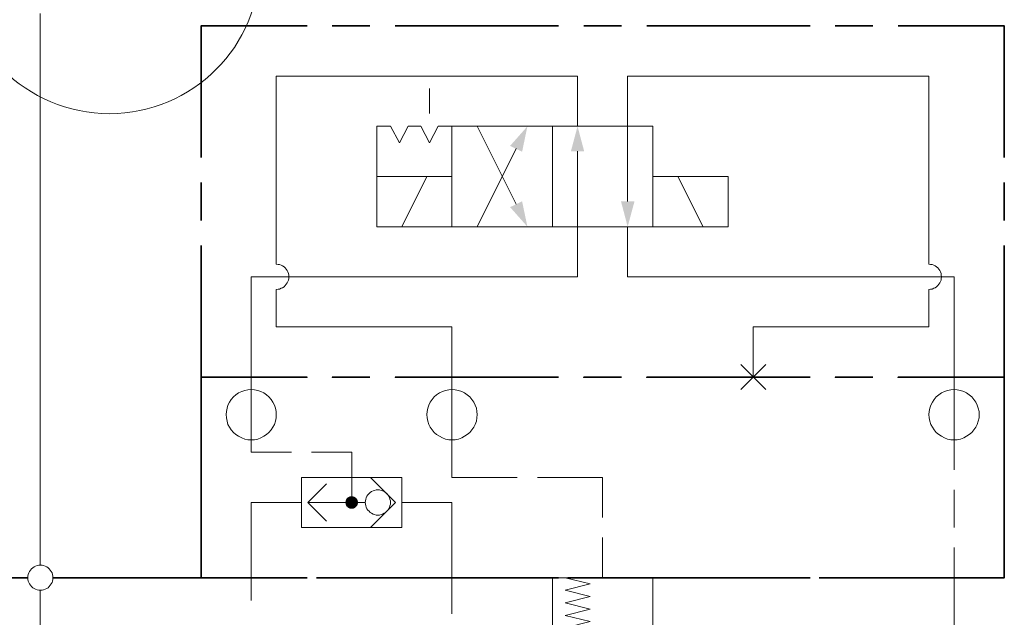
# Model space of a CAD drawing. Header units: millimetres. Extents: x 0 to 203, y 0 to 47.
# Tile 138 of 196: x 150.93 to 154.01, y 18.95 to 20.82. Entities that reach past the tile are written whole.
import ezdxf

# ---------------------------------------------------------------- set-up
doc = ezdxf.new("R2010")
doc.units = ezdxf.units.MM
doc.layers.add('PDF_Geomertry', color=7, linetype='Continuous')
doc.layers.add('PDF_Solid Fills', color=7, linetype='Continuous')

msp = doc.modelspace()

# ---------------------------------------------------------------- hatches: boundary and pattern name
at = {"layer": 'PDF_Solid Fills', "transparency": 33554559}
for points in [[(151.9665, 19.3104), (151.9568, 19.3271), (151.9588, 19.3285)], [(151.9665, 19.3104), (151.9588, 19.3285), (151.961, 19.329)], [(151.9665, 19.3104), (151.961, 19.329), (151.9638, 19.3299)], [(151.9665, 19.3104), (151.9638, 19.3299), (151.9665, 19.3299)], [(151.9665, 19.3104), (151.9685, 19.3299), (151.9713, 19.329)], [(151.9665, 19.3104), (151.9665, 19.3299), (151.9685, 19.3299)], [(151.9665, 19.3104), (151.9713, 19.329), (151.9735, 19.3285)], [(151.9665, 19.3104), (151.9735, 19.3285), (151.9763, 19.3271)], [(151.9665, 19.3104), (151.9463, 19.3104), (151.9471, 19.3124)], [(151.9665, 19.3104), (151.9471, 19.3076), (151.9463, 19.3104)], [(151.9665, 19.3104), (151.9471, 19.3151), (151.9485, 19.3174)], [(151.9665, 19.3104), (151.9471, 19.3124), (151.9471, 19.3151)], [(151.9665, 19.3104), (151.9471, 19.3049), (151.9471, 19.3076)], [(151.9665, 19.3104), (151.9485, 19.3026), (151.9471, 19.3049)], [(151.9665, 19.3104), (151.9485, 19.3174), (151.949, 19.3201)], [(151.9665, 19.3104), (151.949, 19.2999), (151.9485, 19.3026)], [(151.9665, 19.3104), (151.949, 19.3201), (151.9504, 19.3221)], [(151.9665, 19.3104), (151.9504, 19.2979), (151.949, 19.2999)], [(151.9665, 19.3104), (151.9504, 19.3221), (151.9527, 19.3243)], [(151.9665, 19.3104), (151.9527, 19.2965), (151.9504, 19.2979)], [(151.9665, 19.3104), (151.9527, 19.3243), (151.954, 19.3257)], [(151.9665, 19.3104), (151.954, 19.2943), (151.9527, 19.2965)], [(151.9665, 19.3104), (151.954, 19.3257), (151.9568, 19.3271)], [(151.9665, 19.3104), (151.9568, 19.2929), (151.954, 19.2943)], [(151.9665, 19.3104), (151.9588, 19.2915), (151.9568, 19.2929)], [(151.9665, 19.3104), (151.961, 19.291), (151.9588, 19.2915)], [(151.9665, 19.3104), (151.9638, 19.291), (151.961, 19.291)], [(151.9665, 19.3104), (151.9665, 19.2901), (151.9638, 19.291)], [(151.9665, 19.3104), (151.9763, 19.3271), (151.9782, 19.3257)], [(151.9665, 19.3104), (151.9782, 19.3257), (151.9804, 19.3243)], [(151.9665, 19.3104), (151.9804, 19.3243), (151.9818, 19.3221)], [(151.9665, 19.3104), (151.9818, 19.3221), (151.9832, 19.3201)], [(151.9665, 19.3104), (151.9832, 19.3201), (151.9846, 19.3174)], [(151.9665, 19.3104), (151.9846, 19.3174), (151.9852, 19.3151)], [(151.9665, 19.3104), (151.9852, 19.3151), (151.986, 19.3124)], [(151.9665, 19.3104), (151.986, 19.3124), (151.986, 19.3104)], [(151.9665, 19.3104), (151.9685, 19.291), (151.9665, 19.2901)], [(151.9665, 19.3104), (151.9713, 19.291), (151.9685, 19.291)], [(151.9665, 19.3104), (151.9735, 19.2915), (151.9713, 19.291)], [(151.9665, 19.3104), (151.9763, 19.2929), (151.9735, 19.2915)], [(151.9665, 19.3104), (151.9782, 19.2943), (151.9763, 19.2929)], [(151.9665, 19.3104), (151.9804, 19.2965), (151.9782, 19.2943)], [(151.9665, 19.3104), (151.9818, 19.2979), (151.9804, 19.2965)], [(151.9665, 19.3104), (151.9832, 19.2999), (151.9818, 19.2979)], [(151.9665, 19.3104), (151.9846, 19.3026), (151.9832, 19.2999)], [(151.9665, 19.3104), (151.9852, 19.3049), (151.9846, 19.3026)], [(151.9665, 19.3104), (151.986, 19.3076), (151.9852, 19.3049)], [(151.9665, 19.3104), (151.986, 19.3104), (151.986, 19.3076)]]:
    msp.add_hatch(color=256, dxfattribs=at).paths.add_polyline_path(points)

# ---------------------------------------------------------------- linework, layer by layer
at = {"layer": 'PDF_Geomertry', "lineweight": 15}
for points in [[(150.9915, 19.1138), (150.9915, 20.8424)], [(152.6735, 20.4888), (152.6735, 20.6457), (151.7304, 20.6457), (151.7304, 20.0568), (151.736, 20.0563), (151.7407, 20.0554), (151.7457, 20.0535), (151.7499, 20.0513), (151.7546, 20.0485), (151.7582, 20.0451), (151.7615, 20.041), (151.7643, 20.0368), (151.7665, 20.0326), (151.7685, 20.0276), (151.7693, 20.0221), (151.7699, 20.0174), (151.7693, 20.0124), (151.7685, 20.0068), (151.7665, 20.0021), (151.7643, 19.9979), (151.7615, 19.9938), (151.7582, 19.9896), (151.7546, 19.986), (151.7499, 19.9832), (151.7457, 19.9813), (151.7407, 19.979), (151.736, 19.9785), (151.7304, 19.9776), (151.736, 19.9785), (151.7407, 19.979), (151.7457, 19.9813), (151.7499, 19.9832), (151.7546, 19.986), (151.7582, 19.9896), (151.7615, 19.9938), (151.7643, 19.9979), (151.7665, 20.0021), (151.7685, 20.0068), (151.7693, 20.0124), (151.7699, 20.0174), (151.7693, 20.0221), (151.7685, 20.0276), (151.7665, 20.0326), (151.7643, 20.0368), (151.7615, 20.041), (151.7582, 20.0451), (151.7546, 20.0485), (151.7499, 20.0513), (151.7457, 20.0535), (151.7407, 20.0554), (151.736, 20.0563), (151.7304, 20.0568)], [(153.7735, 20.0568), (153.7735, 20.6457), (152.8304, 20.6457), (152.8304, 20.4888), (152.8304, 20.2535)], [(152.2096, 20.5285), (152.2096, 20.6068)], [(152.3588, 20.4888), (152.481, 20.2451)], [(152.6735, 20.4104), (152.6735, 20.1743), (152.6735, 20.0174), (151.6518, 20.0174), (151.6518, 19.7026), (151.6518, 19.6638), (151.6518, 19.5063), (151.6518, 19.4674), (151.7777, 19.4674)], [(152.3588, 20.1743), (152.481, 20.4188)], [(152.1235, 20.1743), (152.2018, 20.3318)], [(153.0665, 20.1743), (152.9879, 20.3318)], [(152.8304, 20.1743), (152.8304, 20.0174), (153.8527, 20.0174), (153.8527, 19.7026), (153.8527, 19.6638), (153.8527, 19.5063), (153.8527, 19.4124)], [(153.2235, 19.7026), (153.2235, 19.8604), (153.7735, 19.8604), (153.7735, 19.9776), (153.779, 19.9785), (153.7838, 19.979), (153.7888, 19.9813), (153.7935, 19.9832), (153.7977, 19.986), (153.8013, 19.9896), (153.8046, 19.9938), (153.8074, 19.9979), (153.8102, 20.0021), (153.8115, 20.0068), (153.8124, 20.0124), (153.8129, 20.0174), (153.8124, 20.0221), (153.8115, 20.0276), (153.8102, 20.0326), (153.8074, 20.0368), (153.8046, 20.041), (153.8013, 20.0451), (153.7977, 20.0485), (153.7935, 20.0513), (153.7888, 20.0535), (153.7838, 20.0554), (153.779, 20.0563), (153.7735, 20.0568), (153.779, 20.0563), (153.7838, 20.0554), (153.7888, 20.0535), (153.7935, 20.0513), (153.7977, 20.0485), (153.8013, 20.0451), (153.8046, 20.041), (153.8074, 20.0368), (153.8102, 20.0326), (153.8115, 20.0276), (153.8124, 20.0221), (153.8129, 20.0174), (153.8124, 20.0124), (153.8115, 20.0068), (153.8102, 20.0021), (153.8074, 19.9979), (153.8046, 19.9938), (153.8013, 19.9896), (153.7977, 19.986), (153.7935, 19.9832), (153.7888, 19.9813), (153.7838, 19.979), (153.779, 19.9785), (153.7735, 19.9776)], [(151.7304, 19.9776), (151.7304, 19.8604), (152.2804, 19.8604), (152.2804, 19.7026), (152.2804, 19.6638), (152.2804, 19.5063), (152.2804, 19.3888), (152.4846, 19.3888)], [(153.1846, 19.6638), (153.2629, 19.7424)], [(153.2629, 19.6638), (153.1846, 19.7424)], [(151.8407, 19.4674), (151.9665, 19.4674), (151.9665, 19.3104)], [(151.8874, 19.2513), (151.829, 19.3104), (151.8874, 19.3688)], [(152.0254, 19.2313), (152.104, 19.3104), (152.0254, 19.3888)], [(152.5477, 19.3888), (152.7518, 19.3888), (152.7518, 19.2632)], [(153.8527, 19.3493), (153.8527, 19.2313)], [(151.8088, 19.3104), (151.6518, 19.3104), (151.6518, 19.0743), (151.6518, 19.0026)], [(152.0088, 19.3104), (151.986, 19.3104), (151.829, 19.3104)], [(152.1235, 19.3104), (152.2804, 19.3104), (152.2804, 19.0743), (152.2804, 18.961)], [(152.7518, 19.1999), (152.7518, 19.0743)], [(153.8527, 19.1688), (153.8527, 19.0743), (153.8527, 18.8346), (153.8527, 18.804)], [(152.7518, 18.4457), (152.5949, 18.6026), (152.5949, 19.0743), (152.9096, 19.0743), (152.9096, 18.6026), (153.1096, 18.6026), (153.4907, 18.6026), (153.4907, 18.4026)], [(152.6346, 19.0743), (152.7129, 19.0549), (152.6346, 19.0354), (152.7129, 19.0151), (152.6346, 18.9957), (152.7129, 18.9763), (152.6346, 18.9563), (152.7129, 18.9368), (152.6346, 18.9174), (152.7129, 18.8971), (152.6346, 18.8776)], [(150.9915, 17.6832), (150.9915, 19.0354)]]:
    msp.add_lwpolyline(points, dxfattribs=at)
at = {"layer": 'PDF_Geomertry', "lineweight": 35}
for points in [[(151.8268, 20.8035), (151.4949, 20.8035), (151.4949, 20.391)], [(152.0235, 20.8035), (151.9054, 20.8035)], [(152.6143, 20.8035), (152.1027, 20.8035)], [(152.811, 20.8035), (152.6929, 20.8035)], [(153.4018, 20.8035), (152.8902, 20.8035)], [(153.5985, 20.8035), (153.4804, 20.8035)], [(154.0096, 20.391), (154.0096, 20.8035), (153.6768, 20.8035)], [(151.4949, 20.3124), (151.4949, 20.1938)], [(154.0096, 20.1938), (154.0096, 20.3124)], [(151.4949, 20.1151), (151.4949, 19.7026), (151.8268, 19.7026), (151.4949, 19.7026), (151.4949, 19.0743), (151.8268, 19.0743)], [(154.0096, 20.1151), (154.0096, 19.7026), (153.6768, 19.7026), (154.0096, 19.7026), (154.0096, 19.0743), (153.6768, 19.0743)], [(150.5138, 19.0743), (150.9527, 19.0743)], [(151.031, 19.0743), (151.5804, 19.0743)], [(151.6588, 19.0743), (151.7768, 19.0743)], [(151.856, 19.0743), (152.3679, 19.0743)], [(152.0235, 19.0743), (151.9054, 19.0743)], [(152.6143, 19.0743), (152.1027, 19.0743)], [(152.4463, 19.0743), (152.5643, 19.0743)], [(152.6429, 19.0743), (153.1546, 19.0743)], [(152.811, 19.0743), (152.6929, 19.0743)], [(153.4018, 19.0743), (152.8902, 19.0743)], [(153.2338, 19.0743), (153.3518, 19.0743)], [(153.4304, 19.0743), (153.9421, 19.0743)], [(153.5985, 19.0743), (153.4804, 19.0743)]]:
    msp.add_lwpolyline(points, dxfattribs=at)
at = {"layer": 'PDF_Geomertry', "lineweight": 15}
for points in [[(152.2804, 20.3318), (152.2804, 20.4888), (152.2374, 20.4888), (152.2096, 20.4374), (152.1824, 20.4888), (152.1429, 20.4888), (152.1157, 20.4374), (152.0879, 20.4888), (152.0449, 20.4888), (152.0449, 20.3318)], [(152.5949, 20.4888), (152.2804, 20.4888), (152.2804, 20.1743), (152.5949, 20.1743), (152.5949, 20.4888)], [(152.9096, 20.1743), (152.5949, 20.1743), (152.5949, 20.4888), (152.9096, 20.4888), (152.9096, 20.1743)], [(152.0449, 20.1743), (152.2804, 20.1743), (152.2804, 20.3318), (152.0449, 20.3318), (152.0449, 20.1743)], [(152.9096, 20.1743), (153.1449, 20.1743), (153.1449, 20.3318), (152.9096, 20.3318), (152.9096, 20.1743)], [(151.7304, 19.5854), (151.7296, 19.5951), (151.7277, 19.6054), (151.7249, 19.6151), (151.7199, 19.6243), (151.7143, 19.6332), (151.7074, 19.641), (151.6999, 19.6471), (151.6915, 19.6535), (151.6818, 19.6576), (151.6721, 19.661), (151.6624, 19.6632), (151.6518, 19.6638), (151.6415, 19.6632), (151.6318, 19.661), (151.6221, 19.6576), (151.6124, 19.6535), (151.604, 19.6471), (151.5963, 19.641), (151.5893, 19.6332), (151.5838, 19.6243), (151.579, 19.6151), (151.5763, 19.6054), (151.574, 19.5951), (151.5735, 19.5854), (151.574, 19.5749), (151.5763, 19.5646), (151.579, 19.5549), (151.5838, 19.5457), (151.5893, 19.5374), (151.5963, 19.5299), (151.604, 19.5229), (151.6124, 19.5174), (151.6221, 19.5124), (151.6318, 19.509), (151.6415, 19.5068), (151.6518, 19.5063), (151.6624, 19.5068), (151.6721, 19.509), (151.6818, 19.5124), (151.6915, 19.5174), (151.6999, 19.5229), (151.7074, 19.5299), (151.7143, 19.5374), (151.7199, 19.5457), (151.7249, 19.5549), (151.7277, 19.5646), (151.7296, 19.5749), (151.7304, 19.5854)], [(152.3588, 19.5854), (152.3582, 19.5951), (152.3568, 19.6054), (152.3532, 19.6151), (152.3485, 19.6243), (152.3429, 19.6332), (152.336, 19.641), (152.3282, 19.6471), (152.3199, 19.6535), (152.311, 19.6576), (152.3013, 19.661), (152.2907, 19.6632), (152.2804, 19.6638), (152.2707, 19.6632), (152.2602, 19.661), (152.2504, 19.6576), (152.2415, 19.6535), (152.2324, 19.6471), (152.2249, 19.641), (152.2185, 19.6332), (152.2124, 19.6243), (152.2082, 19.6151), (152.2046, 19.6054), (152.2027, 19.5951), (152.2018, 19.5854), (152.2027, 19.5749), (152.2046, 19.5646), (152.2082, 19.5549), (152.2124, 19.5457), (152.2185, 19.5374), (152.2249, 19.5299), (152.2324, 19.5229), (152.2415, 19.5174), (152.2504, 19.5124), (152.2602, 19.509), (152.2707, 19.5068), (152.2804, 19.5063), (152.2907, 19.5068), (152.3013, 19.509), (152.311, 19.5124), (152.3199, 19.5174), (152.3282, 19.5229), (152.336, 19.5299), (152.3429, 19.5374), (152.3485, 19.5457), (152.3532, 19.5549), (152.3568, 19.5646), (152.3582, 19.5749), (152.3588, 19.5854)], [(153.931, 19.5854), (153.9304, 19.5951), (153.9282, 19.6054), (153.9249, 19.6151), (153.9207, 19.6243), (153.9143, 19.6332), (153.9082, 19.641), (153.8999, 19.6471), (153.8915, 19.6535), (153.8824, 19.6576), (153.8727, 19.661), (153.8624, 19.6632), (153.8527, 19.6638), (153.8421, 19.6632), (153.8318, 19.661), (153.8221, 19.6576), (153.8129, 19.6535), (153.8046, 19.6471), (153.7963, 19.641), (153.7902, 19.6332), (153.7846, 19.6243), (153.7796, 19.6151), (153.7763, 19.6054), (153.774, 19.5951), (153.7735, 19.5854), (153.774, 19.5749), (153.7763, 19.5646), (153.7796, 19.5549), (153.7846, 19.5457), (153.7902, 19.5374), (153.7963, 19.5299), (153.8046, 19.5229), (153.8129, 19.5174), (153.8221, 19.5124), (153.8318, 19.509), (153.8421, 19.5068), (153.8527, 19.5063), (153.8624, 19.5068), (153.8727, 19.509), (153.8824, 19.5124), (153.8915, 19.5174), (153.8999, 19.5229), (153.9082, 19.5299), (153.9143, 19.5374), (153.9207, 19.5457), (153.9249, 19.5549), (153.9282, 19.5646), (153.9304, 19.5749), (153.931, 19.5854)], [(151.8088, 19.3888), (152.1235, 19.3888), (152.1235, 19.2313), (151.8088, 19.2313), (151.8088, 19.3888)], [(152.0874, 19.3104), (152.0874, 19.3151), (152.086, 19.3201), (152.0846, 19.3249), (152.0824, 19.3299), (152.0796, 19.334), (152.0763, 19.3382), (152.0721, 19.341), (152.0679, 19.3443), (152.0629, 19.3465), (152.0582, 19.3479), (152.0532, 19.3493), (152.0485, 19.3493), (152.0429, 19.3493), (152.0379, 19.3479), (152.0332, 19.3465), (152.0282, 19.3443), (152.024, 19.341), (152.0207, 19.3382), (152.0171, 19.334), (152.0143, 19.3299), (152.0115, 19.3249), (152.0102, 19.3201), (152.0096, 19.3151), (152.0088, 19.3104), (152.0096, 19.3049), (152.0102, 19.2999), (152.0115, 19.2951), (152.0143, 19.2901), (152.0171, 19.286), (152.0207, 19.2826), (152.024, 19.279), (152.0282, 19.2763), (152.0332, 19.2735), (152.0379, 19.2721), (152.0429, 19.2707), (152.0485, 19.2707), (152.0532, 19.2707), (152.0582, 19.2721), (152.0629, 19.2735), (152.0679, 19.2763), (152.0721, 19.279), (152.0763, 19.2826), (152.0796, 19.286), (152.0824, 19.2901), (152.0846, 19.2951), (152.086, 19.2999), (152.0874, 19.3049), (152.0874, 19.3104)], [(151.031, 19.0743), (151.031, 19.079), (151.0296, 19.0846), (151.0282, 19.0896), (151.0254, 19.0938), (151.0227, 19.0985), (151.0193, 19.1021), (151.0157, 19.1054), (151.0115, 19.1082), (151.0068, 19.1104), (151.0018, 19.1124), (150.9971, 19.1132), (150.9915, 19.1138), (150.9865, 19.1132), (150.9818, 19.1124), (150.9768, 19.1104), (150.9721, 19.1082), (150.9679, 19.1054), (150.9638, 19.1021), (150.961, 19.0985), (150.9574, 19.0938), (150.9554, 19.0896), (150.954, 19.0846), (150.9527, 19.079), (150.9527, 19.0743), (150.9527, 19.0693), (150.954, 19.0638), (150.9554, 19.059), (150.9574, 19.0549), (150.961, 19.0507), (150.9638, 19.0465), (150.9679, 19.0429), (150.9721, 19.0401), (150.9768, 19.0382), (150.9818, 19.036), (150.9865, 19.0354), (150.9915, 19.0354), (150.9971, 19.0354), (151.0018, 19.036), (151.0068, 19.0382), (151.0115, 19.0401), (151.0157, 19.0429), (151.0193, 19.0465), (151.0227, 19.0507), (151.0254, 19.0549), (151.0282, 19.059), (151.0296, 19.0638), (151.031, 19.0693), (151.031, 19.0743)]]:
    msp.add_lwpolyline(points, close=True, dxfattribs=at)
at = {"layer": 'PDF_Geomertry', "lineweight": 35}
for points in [[(152.0235, 19.7026), (151.9054, 19.7026)], [(152.6143, 19.7026), (152.1027, 19.7026)], [(152.811, 19.7026), (152.6929, 19.7026)], [(153.4018, 19.7026), (152.8902, 19.7026)], [(153.5985, 19.7026), (153.4804, 19.7026)]]:
    msp.add_lwpolyline(points, close=True, dxfattribs=at)
at = {"layer": 'PDF_Geomertry', "lineweight": 0}
msp.add_lwpolyline([(151.9568, 19.3104), (151.9568, 19.309), (151.9568, 19.3076), (151.9574, 19.3063), (151.9574, 19.3054), (151.9582, 19.304), (151.9596, 19.3035), (151.9602, 19.3021), (151.9615, 19.3013), (151.9624, 19.3013), (151.9638, 19.3007), (151.9652, 19.3007), (151.9665, 19.2999), (151.9679, 19.3007), (151.9685, 19.3007), (151.9699, 19.3013), (151.9713, 19.3013), (151.9721, 19.3021), (151.9735, 19.3035), (151.974, 19.304), (151.9749, 19.3054), (151.9754, 19.3063), (151.9754, 19.3076), (151.9763, 19.309), (151.9763, 19.3104), (151.9763, 19.311), (151.9754, 19.3124), (151.9754, 19.3138), (151.9749, 19.3151), (151.974, 19.316), (151.9735, 19.3174), (151.9721, 19.3179), (151.9713, 19.3188), (151.9699, 19.3193), (151.9685, 19.3193), (151.9679, 19.3201), (151.9665, 19.3201), (151.9652, 19.3201), (151.9638, 19.3193), (151.9624, 19.3193), (151.9615, 19.3188), (151.9602, 19.3179), (151.9596, 19.3174), (151.9582, 19.316), (151.9574, 19.3151), (151.9574, 19.3138), (151.9568, 19.3124), (151.9568, 19.311), (151.9568, 19.3104)], close=True, dxfattribs=at)
at = {"layer": 'PDF_Geomertry', "color": 1, "lineweight": 15}
msp.add_circle((151.208, 20.9999), 0.4716, dxfattribs=at)
at = {"layer": 'PDF_Solid Fills', "transparency": 33554559}
for points in [[(152.4624, 20.4276), (152.4999, 20.409), (152.4624, 20.4276), (152.5165, 20.4888)], [(152.6527, 20.4104), (152.6943, 20.4104), (152.6527, 20.4104), (152.6735, 20.4888)], [(152.4999, 20.254), (152.4624, 20.2354), (152.4999, 20.254), (152.5165, 20.1743)], [(152.8518, 20.2535), (152.8096, 20.2535), (152.8518, 20.2535), (152.8304, 20.1743)]]:
    msp.add_solid(points, dxfattribs=at)

doc.saveas('drawing.dxf')
